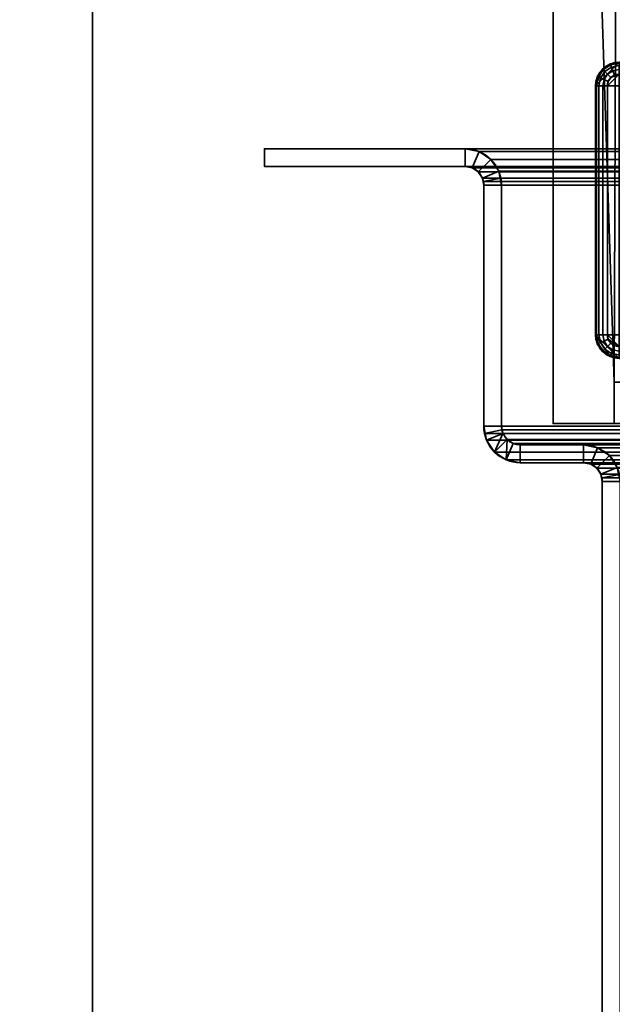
# Model space of a CAD drawing. Header units: millimetres. Extents: x -508 to 6708, y -110 to 248.
# Tile 47 of 256: x -364 to -314, y 18 to 101. Entities that reach past the tile are written whole.
import ezdxf

# ---------------------------------------------------------------- set-up
doc = ezdxf.new("R2010")
doc.units = ezdxf.units.MM
doc.layers.add('151', color=7, linetype='Continuous', true_color=0xffffff)

# ---------------------------------------------------------------- blocks, each defined once
blk = doc.blocks.new('UG_SURFACE_001')
at = {"layer": '151', "color": 252, "linetype": 'Continuous', "lineweight": 35}
for points in [[(-507.5, -5.3, -7.75), (-507.5, 229.4, -7.75), (-357.5, 229.4, -7.75), (-357.5, -5.3, -7.75)], [(507.5, -5.3, 2215.25), (507.5, 229.4, 2215.25), (-507.5, 229.4, 2215.25), (-507.5, -5.3, 2215.25)], [(-357.5, -5.3, -7.75), (-357.5, 229.4, -7.75), (-357.5, 229.4, 2065.25), (-357.5, -5.3, 2065.25)], [(-357.5, -5.3, 2065.25), (-357.5, 229.4, 2065.25), (357.5, 229.4, 2065.25), (357.5, -5.3, 2065.25)]]:
    blk.add_3dface(points, dxfattribs=at)
blk = doc.blocks.new('UG_SURFACE_203')
at = {"layer": '151', "color": 252, "linetype": 'Continuous', "lineweight": 35}
for points in [[(-343, 88.2, 2050.25), (-343, 89.7, 2050.25), (-343, 89.7, -7.75), (-343, 88.2, -7.75)], [(-343, 89.7, 2050.25), (-326.08, 89.7, 2033.33), (-326.08, 89.7, -7.75), (-343, 89.7, -7.75)], [(-326.08, 89.7, 2033.33), (-343, 89.7, 2050.25), (-343, 88.2, 2050.25), (-326.08, 88.2, 2033.33)], [(-326.08, 88.2, -7.75), (-343, 88.2, -7.75), (-343, 89.7, -7.75), (-326.08, 89.7, -7.75)], [(-324.901, 89.466, 2032.151), (-324.901, 89.466, -7.75), (-326.08, 89.7, -7.75), (-326.08, 89.7, 2033.33)], [(-326.08, 88.2, 2033.33), (-325.475, 88.08, 2032.725), (-324.901, 89.466, 2032.151), (-326.08, 89.7, 2033.33)], [(-326.08, 89.7, -7.75), (-324.901, 89.466, -7.75), (-325.475, 88.08, -7.75), (-326.08, 88.2, -7.75)], [(-325.475, 88.08, 2032.725), (-324.963, 87.737, 2032.213), (-323.902, 88.798, 2031.152), (-324.901, 89.466, 2032.151)], [(-324.901, 89.466, -7.75), (-323.902, 88.798, -7.75), (-324.963, 87.737, -7.75), (-325.475, 88.08, -7.75)], [(-323.902, 88.798, 2031.152), (-323.902, 88.798, -7.75), (-324.901, 89.466, -7.75), (-324.901, 89.466, 2032.151)], [(-343, 88.2, 2050.25), (-343, 88.2, -7.75), (-326.08, 88.2, -7.75), (-326.08, 88.2, 2033.33)], [(-326.08, 88.2, 2033.33), (-326.08, 88.2, -7.75), (-325.475, 88.08, -7.75), (-325.475, 88.08, 2032.725)], [(-325.475, 88.08, 2032.725), (-325.475, 88.08, -7.75), (-324.963, 87.737, -7.75), (-324.963, 87.737, 2032.213)], [(-323.234, 87.799, 2030.484), (-323.902, 88.798, 2031.152), (-324.963, 87.737, 2032.213), (-324.62, 87.225, 2031.87)], [(-324.62, 87.225, -7.75), (-324.963, 87.737, -7.75), (-323.902, 88.798, -7.75), (-323.234, 87.799, -7.75)], [(-323.234, 87.799, 2030.484), (-323.234, 87.799, -7.75), (-323.902, 88.798, -7.75), (-323.902, 88.798, 2031.152)], [(-324.963, 87.737, 2032.213), (-324.963, 87.737, -7.75), (-324.62, 87.225, -7.75), (-324.62, 87.225, 2031.87)], [(-323.059, 87.221, 2030.309), (-323.234, 87.799, 2030.484), (-324.62, 87.225, 2031.87), (-324.53, 86.928, 2031.78)], [(-324.5, 86.62, -7.75), (-324.62, 87.225, -7.75), (-323.234, 87.799, -7.75), (-323, 86.62, -7.75)], [(-323.234, 87.799, -7.75), (-323.234, 87.799, 2030.484), (-323.059, 87.221, 2030.309)], [(-323.059, 87.221, 2030.309), (-323, 86.62, -7.75), (-323.234, 87.799, -7.75)], [(-324.62, 87.225, -7.75), (-324.5, 86.62, -7.75), (-324.5, 86.62, 2031.75)], [(-324.5, 86.62, 2031.75), (-324.53, 86.928, 2031.78), (-324.62, 87.225, -7.75)], [(-324.53, 86.928, 2031.78), (-324.62, 87.225, 2031.87), (-324.62, 87.225, -7.75)], [(-323, 86.62, 2030.25), (-323.059, 87.221, 2030.309), (-324.53, 86.928, 2031.78), (-324.5, 86.62, 2031.75)], [(-324.5, 86.62, 2031.75), (-324.5, 86.62, -7.75), (-324.5, 66.28, -7.75), (-324.5, 66.28, 2031.75)], [(-323, 66.28, 2030.25), (-323, 86.62, 2030.25), (-324.5, 86.62, 2031.75), (-324.5, 66.28, 2031.75)], [(-323, 86.62, -7.75), (-323, 66.28, -7.75), (-324.5, 66.28, -7.75), (-324.5, 86.62, -7.75)], [(-323.059, 87.221, 2030.309), (-323, 86.62, 2030.25), (-323, 86.62, -7.75)], [(-323, 86.62, 2030.25), (-323, 66.28, 2030.25), (-323, 66.28, -7.75), (-323, 86.62, -7.75)], [(-324.5, 66.28, -7.75), (-324.266, 65.101, -7.75), (-324.266, 65.101, 2031.516)], [(-324.266, 65.101, 2031.516), (-324.441, 65.679, 2031.691), (-324.5, 66.28, -7.75)], [(-324.441, 65.679, 2031.691), (-324.5, 66.28, 2031.75), (-324.5, 66.28, -7.75)], [(-324.5, 66.28, 2031.75), (-324.441, 65.679, 2031.691), (-322.97, 65.972, 2030.22), (-323, 66.28, 2030.25)], [(-323, 66.28, -7.75), (-322.88, 65.675, -7.75), (-324.266, 65.101, -7.75), (-324.5, 66.28, -7.75)], [(-324.441, 65.679, 2031.691), (-324.266, 65.101, 2031.516), (-322.88, 65.675, 2030.13), (-322.97, 65.972, 2030.22)], [(-322.88, 65.675, 2030.13), (-324.266, 65.101, 2031.516), (-323.598, 64.102, 2030.848)], [(-322.88, 65.675, -7.75), (-322.537, 65.163, -7.75), (-323.598, 64.102, -7.75), (-324.266, 65.101, -7.75)], [(-323.598, 64.102, 2030.848), (-322.599, 63.434, 2029.849), (-322.537, 65.163, 2029.787), (-322.88, 65.675, 2030.13)], [(-323, 66.28, -7.75), (-322.97, 65.972, 2030.22), (-322.88, 65.675, 2030.13)], [(-323, 66.28, -7.75), (-323, 66.28, 2030.25), (-322.97, 65.972, 2030.22)], [(-322.88, 65.675, 2030.13), (-322.88, 65.675, -7.75), (-323, 66.28, -7.75)], [(-322.537, 65.163, 2029.787), (-322.537, 65.163, -7.75), (-322.88, 65.675, -7.75), (-322.88, 65.675, 2030.13)], [(-324.266, 65.101, 2031.516), (-324.266, 65.101, -7.75), (-323.598, 64.102, -7.75), (-323.598, 64.102, 2030.848)], [(-322.599, 63.434, -7.75), (-323.598, 64.102, -7.75), (-322.537, 65.163, -7.75), (-322.025, 64.82, -7.75)], [(-322.025, 64.82, 2029.275), (-322.537, 65.163, 2029.787), (-322.599, 63.434, 2029.849)], [(-321.42, 64.7, 2028.67), (-322.025, 64.82, 2029.275), (-322.599, 63.434, 2029.849), (-321.42, 63.2, 2028.67)], [(-321.42, 63.2, -7.75), (-322.599, 63.434, -7.75), (-322.025, 64.82, -7.75), (-321.42, 64.7, -7.75)], [(-322.025, 64.82, 2029.275), (-322.025, 64.82, -7.75), (-322.537, 65.163, -7.75), (-322.537, 65.163, 2029.787)], [(-321.42, 64.7, 2028.67), (-321.42, 64.7, -7.75), (-322.025, 64.82, -7.75), (-322.025, 64.82, 2029.275)], [(-323.598, 64.102, 2030.848), (-323.598, 64.102, -7.75), (-322.599, 63.434, -7.75), (-322.599, 63.434, 2029.849)], [(-321.42, 64.7, 2028.67), (-316.08, 64.7, 2023.33), (-316.08, 64.7, -7.75), (-321.42, 64.7, -7.75)], [(-316.08, 64.7, 2023.33), (-321.42, 64.7, 2028.67), (-321.42, 63.2, 2028.67), (-316.08, 63.2, 2023.33)], [(-321.42, 64.7, -7.75), (-316.08, 64.7, -7.75), (-316.08, 63.2, -7.75), (-321.42, 63.2, -7.75)], [(-314.901, 64.466, 2022.151), (-314.901, 64.466, -7.75), (-316.08, 64.7, -7.75), (-316.08, 64.7, 2023.33)], [(-316.08, 63.2, 2023.33), (-315.475, 63.08, 2022.725), (-314.901, 64.466, 2022.151), (-316.08, 64.7, 2023.33)], [(-316.08, 64.7, -7.75), (-314.901, 64.466, -7.75), (-315.475, 63.08, -7.75), (-316.08, 63.2, -7.75)], [(-315.475, 63.08, 2022.725), (-314.963, 62.737, 2022.213), (-313.902, 63.798, 2021.152), (-314.901, 64.466, 2022.151)], [(-314.963, 62.737, -7.75), (-315.475, 63.08, -7.75), (-314.901, 64.466, -7.75), (-313.902, 63.798, -7.75)], [(-313.902, 63.798, 2021.152), (-313.902, 63.798, -7.75), (-314.901, 64.466, -7.75), (-314.901, 64.466, 2022.151)], [(-322.599, 63.434, 2029.849), (-322.599, 63.434, -7.75), (-321.42, 63.2, -7.75), (-321.42, 63.2, 2028.67)], [(-321.42, 63.2, 2028.67), (-321.42, 63.2, -7.75), (-316.08, 63.2, -7.75), (-316.08, 63.2, 2023.33)], [(-316.08, 63.2, 2023.33), (-316.08, 63.2, -7.75), (-315.475, 63.08, -7.75), (-315.475, 63.08, 2022.725)], [(-313.234, 62.799, 2020.484), (-313.902, 63.798, 2021.152), (-314.963, 62.737, 2022.213), (-314.62, 62.225, 2021.87)], [(-314.62, 62.225, -7.75), (-314.963, 62.737, -7.75), (-313.902, 63.798, -7.75), (-313.234, 62.799, -7.75)], [(-313.234, 62.799, 2020.484), (-313.234, 62.799, -7.75), (-313.902, 63.798, -7.75), (-313.902, 63.798, 2021.152)], [(-315.475, 63.08, 2022.725), (-315.475, 63.08, -7.75), (-314.963, 62.737, -7.75), (-314.963, 62.737, 2022.213)], [(-314.963, 62.737, 2022.213), (-314.963, 62.737, -7.75), (-314.62, 62.225, -7.75), (-314.62, 62.225, 2021.87)], [(-313.059, 62.221, 2020.309), (-313.234, 62.799, 2020.484), (-314.62, 62.225, 2021.87), (-314.53, 61.928, 2021.78)], [(-314.5, 61.62, -7.75), (-314.62, 62.225, -7.75), (-313.234, 62.799, -7.75), (-313, 61.62, -7.75)], [(-314.62, 62.225, -7.75), (-314.5, 61.62, -7.75), (-314.5, 61.62, 2021.75)], [(-314.5, 61.62, 2021.75), (-314.53, 61.928, 2021.78), (-314.62, 62.225, -7.75)], [(-314.53, 61.928, 2021.78), (-314.62, 62.225, 2021.87), (-314.62, 62.225, -7.75)], [(-313, 61.62, 2020.25), (-313.059, 62.221, 2020.309), (-314.53, 61.928, 2021.78), (-314.5, 61.62, 2021.75)], [(-314.5, 61.62, 2021.75), (-314.5, 61.62, -7.75), (-314.5, -22.22, -7.75), (-314.5, -22.22, 2021.75)], [(-313, -22.22, 2020.25), (-313, 61.62, 2020.25), (-314.5, 61.62, 2021.75), (-314.5, -22.22, 2021.75)], [(-314.5, -22.22, -7.75), (-314.5, 61.62, -7.75), (-313, 61.62, -7.75), (-313, -22.22, -7.75)]]:
    blk.add_3dface(points, dxfattribs=at)
blk = doc.blocks.new('UG_SURFACE_204')
at = {"layer": '151', "color": 252, "linetype": 'Continuous', "lineweight": 35}
for points in [[(-343, 88.2, 2050.25), (-343, 89.7, 2050.25), (-343, 89.7, -7.75), (-343, 88.2, -7.75)], [(-343, 89.7, 2050.25), (-326.08, 89.7, 2033.33), (-326.08, 89.7, -7.75), (-343, 89.7, -7.75)], [(-326.08, 89.7, 2033.33), (-343, 89.7, 2050.25), (-343, 88.2, 2050.25), (-326.08, 88.2, 2033.33)], [(-326.08, 88.2, -7.75), (-343, 88.2, -7.75), (-343, 89.7, -7.75), (-326.08, 89.7, -7.75)], [(-324.901, 89.466, 2032.151), (-324.901, 89.466, -7.75), (-326.08, 89.7, -7.75), (-326.08, 89.7, 2033.33)], [(-326.08, 88.2, 2033.33), (-325.475, 88.08, 2032.725), (-324.901, 89.466, 2032.151), (-326.08, 89.7, 2033.33)], [(-326.08, 89.7, -7.75), (-324.901, 89.466, -7.75), (-325.475, 88.08, -7.75), (-326.08, 88.2, -7.75)], [(-325.475, 88.08, 2032.725), (-324.963, 87.737, 2032.213), (-323.902, 88.798, 2031.152), (-324.901, 89.466, 2032.151)], [(-324.901, 89.466, -7.75), (-323.902, 88.798, -7.75), (-324.963, 87.737, -7.75), (-325.475, 88.08, -7.75)], [(-323.902, 88.798, 2031.152), (-323.902, 88.798, -7.75), (-324.901, 89.466, -7.75), (-324.901, 89.466, 2032.151)], [(-343, 88.2, 2050.25), (-343, 88.2, -7.75), (-326.08, 88.2, -7.75), (-326.08, 88.2, 2033.33)], [(-326.08, 88.2, 2033.33), (-326.08, 88.2, -7.75), (-325.475, 88.08, -7.75), (-325.475, 88.08, 2032.725)], [(-325.475, 88.08, 2032.725), (-325.475, 88.08, -7.75), (-324.963, 87.737, -7.75), (-324.963, 87.737, 2032.213)], [(-323.234, 87.799, 2030.484), (-323.902, 88.798, 2031.152), (-324.963, 87.737, 2032.213), (-324.62, 87.225, 2031.87)], [(-324.62, 87.225, -7.75), (-324.963, 87.737, -7.75), (-323.902, 88.798, -7.75), (-323.234, 87.799, -7.75)], [(-323.234, 87.799, 2030.484), (-323.234, 87.799, -7.75), (-323.902, 88.798, -7.75), (-323.902, 88.798, 2031.152)], [(-324.963, 87.737, 2032.213), (-324.963, 87.737, -7.75), (-324.62, 87.225, -7.75), (-324.62, 87.225, 2031.87)], [(-323.059, 87.221, 2030.309), (-323.234, 87.799, 2030.484), (-324.62, 87.225, 2031.87), (-324.53, 86.928, 2031.78)], [(-324.5, 86.62, -7.75), (-324.62, 87.225, -7.75), (-323.234, 87.799, -7.75), (-323, 86.62, -7.75)], [(-323.234, 87.799, -7.75), (-323.234, 87.799, 2030.484), (-323.059, 87.221, 2030.309)], [(-323.059, 87.221, 2030.309), (-323, 86.62, -7.75), (-323.234, 87.799, -7.75)], [(-324.62, 87.225, -7.75), (-324.5, 86.62, -7.75), (-324.5, 86.62, 2031.75)], [(-324.5, 86.62, 2031.75), (-324.53, 86.928, 2031.78), (-324.62, 87.225, -7.75)], [(-324.53, 86.928, 2031.78), (-324.62, 87.225, 2031.87), (-324.62, 87.225, -7.75)], [(-323, 86.62, 2030.25), (-323.059, 87.221, 2030.309), (-324.53, 86.928, 2031.78), (-324.5, 86.62, 2031.75)], [(-324.5, 86.62, 2031.75), (-324.5, 86.62, -7.75), (-324.5, 66.28, -7.75), (-324.5, 66.28, 2031.75)], [(-323, 66.28, 2030.25), (-323, 86.62, 2030.25), (-324.5, 86.62, 2031.75), (-324.5, 66.28, 2031.75)], [(-323, 86.62, -7.75), (-323, 66.28, -7.75), (-324.5, 66.28, -7.75), (-324.5, 86.62, -7.75)], [(-323.059, 87.221, 2030.309), (-323, 86.62, 2030.25), (-323, 86.62, -7.75)], [(-323, 86.62, 2030.25), (-323, 66.28, 2030.25), (-323, 66.28, -7.75), (-323, 86.62, -7.75)], [(-324.5, 66.28, -7.75), (-324.266, 65.101, -7.75), (-324.266, 65.101, 2031.516)], [(-324.266, 65.101, 2031.516), (-324.441, 65.679, 2031.691), (-324.5, 66.28, -7.75)], [(-324.441, 65.679, 2031.691), (-324.5, 66.28, 2031.75), (-324.5, 66.28, -7.75)], [(-324.5, 66.28, 2031.75), (-324.441, 65.679, 2031.691), (-322.97, 65.972, 2030.22), (-323, 66.28, 2030.25)], [(-323, 66.28, -7.75), (-322.88, 65.675, -7.75), (-324.266, 65.101, -7.75), (-324.5, 66.28, -7.75)], [(-324.441, 65.679, 2031.691), (-324.266, 65.101, 2031.516), (-322.88, 65.675, 2030.13), (-322.97, 65.972, 2030.22)], [(-322.88, 65.675, 2030.13), (-324.266, 65.101, 2031.516), (-323.598, 64.102, 2030.848)], [(-322.88, 65.675, -7.75), (-322.537, 65.163, -7.75), (-323.598, 64.102, -7.75), (-324.266, 65.101, -7.75)], [(-323.598, 64.102, 2030.848), (-322.599, 63.434, 2029.849), (-322.537, 65.163, 2029.787), (-322.88, 65.675, 2030.13)], [(-323, 66.28, -7.75), (-322.97, 65.972, 2030.22), (-322.88, 65.675, 2030.13)], [(-323, 66.28, -7.75), (-323, 66.28, 2030.25), (-322.97, 65.972, 2030.22)], [(-322.88, 65.675, 2030.13), (-322.88, 65.675, -7.75), (-323, 66.28, -7.75)], [(-322.537, 65.163, 2029.787), (-322.537, 65.163, -7.75), (-322.88, 65.675, -7.75), (-322.88, 65.675, 2030.13)], [(-324.266, 65.101, 2031.516), (-324.266, 65.101, -7.75), (-323.598, 64.102, -7.75), (-323.598, 64.102, 2030.848)], [(-322.599, 63.434, -7.75), (-323.598, 64.102, -7.75), (-322.537, 65.163, -7.75), (-322.025, 64.82, -7.75)], [(-322.025, 64.82, 2029.275), (-322.537, 65.163, 2029.787), (-322.599, 63.434, 2029.849)], [(-321.42, 64.7, 2028.67), (-322.025, 64.82, 2029.275), (-322.599, 63.434, 2029.849), (-321.42, 63.2, 2028.67)], [(-321.42, 63.2, -7.75), (-322.599, 63.434, -7.75), (-322.025, 64.82, -7.75), (-321.42, 64.7, -7.75)], [(-322.025, 64.82, 2029.275), (-322.025, 64.82, -7.75), (-322.537, 65.163, -7.75), (-322.537, 65.163, 2029.787)], [(-321.42, 64.7, 2028.67), (-321.42, 64.7, -7.75), (-322.025, 64.82, -7.75), (-322.025, 64.82, 2029.275)], [(-323.598, 64.102, 2030.848), (-323.598, 64.102, -7.75), (-322.599, 63.434, -7.75), (-322.599, 63.434, 2029.849)], [(-321.42, 64.7, 2028.67), (-316.08, 64.7, 2023.33), (-316.08, 64.7, -7.75), (-321.42, 64.7, -7.75)], [(-316.08, 64.7, 2023.33), (-321.42, 64.7, 2028.67), (-321.42, 63.2, 2028.67), (-316.08, 63.2, 2023.33)], [(-321.42, 64.7, -7.75), (-316.08, 64.7, -7.75), (-316.08, 63.2, -7.75), (-321.42, 63.2, -7.75)], [(-314.901, 64.466, 2022.151), (-314.901, 64.466, -7.75), (-316.08, 64.7, -7.75), (-316.08, 64.7, 2023.33)], [(-316.08, 63.2, 2023.33), (-315.475, 63.08, 2022.725), (-314.901, 64.466, 2022.151), (-316.08, 64.7, 2023.33)], [(-316.08, 64.7, -7.75), (-314.901, 64.466, -7.75), (-315.475, 63.08, -7.75), (-316.08, 63.2, -7.75)], [(-315.475, 63.08, 2022.725), (-314.963, 62.737, 2022.213), (-313.902, 63.798, 2021.152), (-314.901, 64.466, 2022.151)], [(-314.963, 62.737, -7.75), (-315.475, 63.08, -7.75), (-314.901, 64.466, -7.75), (-313.902, 63.798, -7.75)], [(-313.902, 63.798, 2021.152), (-313.902, 63.798, -7.75), (-314.901, 64.466, -7.75), (-314.901, 64.466, 2022.151)], [(-322.599, 63.434, 2029.849), (-322.599, 63.434, -7.75), (-321.42, 63.2, -7.75), (-321.42, 63.2, 2028.67)], [(-321.42, 63.2, 2028.67), (-321.42, 63.2, -7.75), (-316.08, 63.2, -7.75), (-316.08, 63.2, 2023.33)], [(-316.08, 63.2, 2023.33), (-316.08, 63.2, -7.75), (-315.475, 63.08, -7.75), (-315.475, 63.08, 2022.725)], [(-313.234, 62.799, 2020.484), (-313.902, 63.798, 2021.152), (-314.963, 62.737, 2022.213), (-314.62, 62.225, 2021.87)], [(-314.62, 62.225, -7.75), (-314.963, 62.737, -7.75), (-313.902, 63.798, -7.75), (-313.234, 62.799, -7.75)], [(-313.234, 62.799, 2020.484), (-313.234, 62.799, -7.75), (-313.902, 63.798, -7.75), (-313.902, 63.798, 2021.152)], [(-315.475, 63.08, 2022.725), (-315.475, 63.08, -7.75), (-314.963, 62.737, -7.75), (-314.963, 62.737, 2022.213)], [(-314.963, 62.737, 2022.213), (-314.963, 62.737, -7.75), (-314.62, 62.225, -7.75), (-314.62, 62.225, 2021.87)], [(-313.059, 62.221, 2020.309), (-313.234, 62.799, 2020.484), (-314.62, 62.225, 2021.87), (-314.53, 61.928, 2021.78)], [(-314.5, 61.62, -7.75), (-314.62, 62.225, -7.75), (-313.234, 62.799, -7.75), (-313, 61.62, -7.75)], [(-314.62, 62.225, -7.75), (-314.5, 61.62, -7.75), (-314.5, 61.62, 2021.75)], [(-314.5, 61.62, 2021.75), (-314.53, 61.928, 2021.78), (-314.62, 62.225, -7.75)], [(-314.53, 61.928, 2021.78), (-314.62, 62.225, 2021.87), (-314.62, 62.225, -7.75)], [(-313, 61.62, 2020.25), (-313.059, 62.221, 2020.309), (-314.53, 61.928, 2021.78), (-314.5, 61.62, 2021.75)], [(-314.5, 61.62, 2021.75), (-314.5, 61.62, -7.75), (-314.5, -22.22, -7.75), (-314.5, -22.22, 2021.75)], [(-313, -22.22, 2020.25), (-313, 61.62, 2020.25), (-314.5, 61.62, 2021.75), (-314.5, -22.22, 2021.75)], [(-314.5, -22.22, -7.75), (-314.5, 61.62, -7.75), (-313, 61.62, -7.75), (-313, -22.22, -7.75)]]:
    blk.add_3dface(points, dxfattribs=at)
blk = doc.blocks.new('UG_SURFACE_205')
at = {"layer": '151', "color": 252, "linetype": 'Continuous', "lineweight": 35}
for points in [[(-343, 88.2, 2050.25), (343, 88.2, 2050.25), (343, 89.7, 2050.25), (-343, 89.7, 2050.25)], [(-326.08, 88.2, 2033.33), (-343, 88.2, 2050.25), (-343, 89.7, 2050.25), (-326.08, 89.7, 2033.33)], [(-326.08, 89.7, 2033.33), (-343, 89.7, 2050.25), (343, 89.7, 2050.25), (326.08, 89.7, 2033.33)], [(-326.08, 89.7, 2033.33), (-324.901, 89.466, 2032.151), (-325.475, 88.08, 2032.725), (-326.08, 88.2, 2033.33)], [(324.901, 89.466, 2032.151), (-324.901, 89.466, 2032.151), (-326.08, 89.7, 2033.33), (326.08, 89.7, 2033.33)], [(-324.901, 89.466, 2032.151), (-323.902, 88.798, 2031.152), (-324.963, 87.737, 2032.213), (-325.475, 88.08, 2032.725)], [(323.902, 88.798, 2031.152), (-323.902, 88.798, 2031.152), (-324.901, 89.466, 2032.151), (324.901, 89.466, 2032.151)], [(-326.08, 88.2, 2033.33), (326.08, 88.2, 2033.33), (343, 88.2, 2050.25), (-343, 88.2, 2050.25)], [(326.08, 88.2, 2033.33), (-326.08, 88.2, 2033.33), (-325.475, 88.08, 2032.725), (325.475, 88.08, 2032.725)], [(325.475, 88.08, 2032.725), (-325.475, 88.08, 2032.725), (-324.963, 87.737, 2032.213), (324.963, 87.737, 2032.213)], [(-324.62, 87.225, 2031.87), (-324.963, 87.737, 2032.213), (-323.902, 88.798, 2031.152), (-323.234, 87.799, 2030.484)], [(323.234, 87.799, 2030.484), (-323.234, 87.799, 2030.484), (-323.902, 88.798, 2031.152), (323.902, 88.798, 2031.152)], [(324.963, 87.737, 2032.213), (-324.963, 87.737, 2032.213), (-324.62, 87.225, 2031.87), (324.62, 87.225, 2031.87)], [(-324.53, 86.928, 2031.78), (-324.62, 87.225, 2031.87), (-323.234, 87.799, 2030.484), (-323.059, 87.221, 2030.309)], [(-323.059, 87.221, 2030.309), (-323.234, 87.799, 2030.484), (323.234, 87.799, 2030.484)], [(-323.059, 87.221, 2030.309), (323.234, 87.799, 2030.484), (323.059, 87.221, 2030.309)], [(324.53, 86.928, 2031.78), (-324.62, 87.225, 2031.87), (-324.53, 86.928, 2031.78)], [(324.53, 86.928, 2031.78), (324.62, 87.225, 2031.87), (-324.62, 87.225, 2031.87)], [(-324.5, 86.62, 2031.75), (-324.53, 86.928, 2031.78), (-323.059, 87.221, 2030.309), (-323, 86.62, 2030.25)], [(-324.53, 86.928, 2031.78), (324.5, 86.62, 2031.75), (324.53, 86.928, 2031.78)], [(-324.53, 86.928, 2031.78), (-324.5, 86.62, 2031.75), (324.5, 86.62, 2031.75)], [(-324.5, 66.28, 2031.75), (324.5, 66.28, 2031.75), (324.5, 86.62, 2031.75), (-324.5, 86.62, 2031.75)], [(-323, 86.62, 2030.25), (-323, 66.28, 2030.25), (-324.5, 66.28, 2031.75), (-324.5, 86.62, 2031.75)], [(323.059, 87.221, 2030.309), (-323, 86.62, 2030.25), (-323.059, 87.221, 2030.309)], [(323.059, 87.221, 2030.309), (323, 86.62, 2030.25), (-323, 86.62, 2030.25)], [(-323, 66.28, 2030.25), (-323, 86.62, 2030.25), (323, 86.62, 2030.25), (323, 66.28, 2030.25)], [(324.5, 66.28, 2031.75), (-324.5, 66.28, 2031.75), (-324.441, 65.679, 2031.691)], [(-323, 66.28, 2030.25), (-322.97, 65.972, 2030.22), (-324.441, 65.679, 2031.691), (-324.5, 66.28, 2031.75)], [(324.441, 65.679, 2031.691), (324.5, 66.28, 2031.75), (-324.441, 65.679, 2031.691)], [(-322.97, 65.972, 2030.22), (-322.88, 65.675, 2030.13), (-324.266, 65.101, 2031.516), (-324.441, 65.679, 2031.691)], [(-324.441, 65.679, 2031.691), (-324.266, 65.101, 2031.516), (324.266, 65.101, 2031.516), (324.441, 65.679, 2031.691)], [(-322.88, 65.675, 2030.13), (-322.537, 65.163, 2029.787), (-323.598, 64.102, 2030.848), (-324.266, 65.101, 2031.516)], [(-322.97, 65.972, 2030.22), (-323, 66.28, 2030.25), (323, 66.28, 2030.25)], [(-322.97, 65.972, 2030.22), (323, 66.28, 2030.25), (322.97, 65.972, 2030.22)], [(322.97, 65.972, 2030.22), (322.88, 65.675, 2030.13), (-322.88, 65.675, 2030.13), (-322.97, 65.972, 2030.22)], [(322.537, 65.163, 2029.787), (-322.537, 65.163, 2029.787), (-322.88, 65.675, 2030.13), (322.88, 65.675, 2030.13)], [(324.266, 65.101, 2031.516), (-324.266, 65.101, 2031.516), (-323.598, 64.102, 2030.848), (323.598, 64.102, 2030.848)], [(-322.599, 63.434, 2029.849), (-323.598, 64.102, 2030.848), (-322.537, 65.163, 2029.787), (-322.025, 64.82, 2029.275)], [(-321.42, 63.2, 2028.67), (-322.599, 63.434, 2029.849), (-322.025, 64.82, 2029.275), (-321.42, 64.7, 2028.67)], [(322.025, 64.82, 2029.275), (-322.025, 64.82, 2029.275), (-322.537, 65.163, 2029.787), (322.537, 65.163, 2029.787)], [(321.42, 64.7, 2028.67), (-321.42, 64.7, 2028.67), (-322.025, 64.82, 2029.275), (322.025, 64.82, 2029.275)], [(323.598, 64.102, 2030.848), (-323.598, 64.102, 2030.848), (-322.599, 63.434, 2029.849), (322.599, 63.434, 2029.849)], [(-316.08, 64.7, 2023.33), (-321.42, 64.7, 2028.67), (321.42, 64.7, 2028.67), (316.08, 64.7, 2023.33)], [(-321.42, 64.7, 2028.67), (-316.08, 64.7, 2023.33), (-316.08, 63.2, 2023.33), (-321.42, 63.2, 2028.67)], [(314.901, 64.466, 2022.151), (-314.901, 64.466, 2022.151), (-316.08, 64.7, 2023.33), (316.08, 64.7, 2023.33)], [(-316.08, 64.7, 2023.33), (-314.901, 64.466, 2022.151), (-315.475, 63.08, 2022.725), (-316.08, 63.2, 2023.33)], [(-314.901, 64.466, 2022.151), (-313.902, 63.798, 2021.152), (-314.963, 62.737, 2022.213), (-315.475, 63.08, 2022.725)], [(313.902, 63.798, 2021.152), (-313.902, 63.798, 2021.152), (-314.901, 64.466, 2022.151), (314.901, 64.466, 2022.151)], [(322.599, 63.434, 2029.849), (-322.599, 63.434, 2029.849), (-321.42, 63.2, 2028.67), (321.42, 63.2, 2028.67)], [(-316.08, 63.2, 2023.33), (316.08, 63.2, 2023.33), (321.42, 63.2, 2028.67), (-321.42, 63.2, 2028.67)], [(316.08, 63.2, 2023.33), (-316.08, 63.2, 2023.33), (-315.475, 63.08, 2022.725), (315.475, 63.08, 2022.725)], [(-314.62, 62.225, 2021.87), (-314.963, 62.737, 2022.213), (-313.902, 63.798, 2021.152), (-313.234, 62.799, 2020.484)], [(313.234, 62.799, 2020.484), (-313.234, 62.799, 2020.484), (-313.902, 63.798, 2021.152), (313.902, 63.798, 2021.152)], [(315.475, 63.08, 2022.725), (-315.475, 63.08, 2022.725), (-314.963, 62.737, 2022.213), (314.963, 62.737, 2022.213)], [(314.963, 62.737, 2022.213), (-314.963, 62.737, 2022.213), (-314.62, 62.225, 2021.87), (314.62, 62.225, 2021.87)], [(-314.53, 61.928, 2021.78), (-314.62, 62.225, 2021.87), (-313.234, 62.799, 2020.484), (-313.059, 62.221, 2020.309)], [(314.53, 61.928, 2021.78), (-314.62, 62.225, 2021.87), (-314.53, 61.928, 2021.78)], [(314.53, 61.928, 2021.78), (314.62, 62.225, 2021.87), (-314.62, 62.225, 2021.87)], [(-314.5, 61.62, 2021.75), (-314.53, 61.928, 2021.78), (-313.059, 62.221, 2020.309), (-313, 61.62, 2020.25)], [(-314.53, 61.928, 2021.78), (314.5, 61.62, 2021.75), (314.53, 61.928, 2021.78)], [(-314.53, 61.928, 2021.78), (-314.5, 61.62, 2021.75), (314.5, 61.62, 2021.75)], [(-314.5, -22.22, 2021.75), (314.5, -22.22, 2021.75), (314.5, 61.62, 2021.75), (-314.5, 61.62, 2021.75)], [(-313, 61.62, 2020.25), (-313, -22.22, 2020.25), (-314.5, -22.22, 2021.75), (-314.5, 61.62, 2021.75)]]:
    blk.add_3dface(points, dxfattribs=at)
blk = doc.blocks.new('UG_SURFACE_219')
at = {"layer": '151', "color": 41, "linetype": 'Continuous', "lineweight": 35}
for points in [[(-318.65, 66.5, -4.75), (-318.65, 66.5, 2025.9), (-318.65, 228.15, 2025.9), (-318.65, 228.15, -4.75)], [(-318.65, 228.15, -4.75), (-310.5, 70, -4.75), (-313.5, 70, -4.75)], [(-310.5, 70, -4.75), (-318.65, 228.15, -4.75), (-303.5, 18.5, -4.75)], [(-313, 202.3, -4.75), (-303.5, 18.5, -4.75), (-318.65, 228.15, -4.75)], [(-313.5, 70, -4.75), (-313.5, 66.5, -4.75), (-318.65, 66.5, -4.75), (-318.65, 228.15, -4.75)], [(-313, 202.3, 2020.25), (-313, 228.15, 2020.25), (-318.65, 228.15, 2025.9), (-313.5, 70, 2020.75)], [(-318.65, 228.15, 2025.9), (-318.65, 66.5, 2025.9), (-313.5, 66.5, 2020.75), (-313.5, 70, 2020.75)], [(-318.65, 66.5, 2025.9), (-318.65, 66.5, -4.75), (-313.5, 66.5, -4.75), (-313.5, 66.5, 2020.75)]]:
    blk.add_3dface(points, dxfattribs=at)
blk = doc.blocks.new('UG_SURFACE_220')
at = {"layer": '151', "color": 253, "linetype": 'Continuous', "lineweight": 35}
for points in [[(-315.075, 95, -4.75), (-313.075, 97, -4.75), (-313.84, 96.848, -4.75), (-314.489, 96.414, -4.75)], [(-302.075, 97, -4.75), (-313.075, 97, -4.75), (-315.075, 95, -4.75), (-300.075, 95, -4.75)], [(-314.489, 96.414, -4.75), (-314.923, 95.765, -4.75), (-315.075, 95, -4.75)], [(-314.489, 96.414, -4.75), (-314.489, 96.414, -6.75), (-314.923, 95.765, -6.75), (-314.923, 95.765, -4.75)], [(-314.435, 96.36, -7.133), (-314.852, 95.736, -7.133), (-314.923, 95.765, -6.75), (-314.489, 96.414, -6.75)], [(-313.84, 96.848, -4.75), (-313.84, 96.848, -6.75), (-314.489, 96.414, -6.75), (-314.489, 96.414, -4.75)], [(-313.811, 96.777, -7.133), (-314.435, 96.36, -7.133), (-314.489, 96.414, -6.75), (-313.84, 96.848, -6.75)], [(-313.728, 96.577, -7.457), (-314.282, 96.207, -7.457), (-314.435, 96.36, -7.133), (-313.811, 96.777, -7.133)], [(-313.604, 96.277, -7.674), (-314.053, 95.978, -7.674), (-314.282, 96.207, -7.457), (-313.728, 96.577, -7.457)], [(-313.075, 97, -4.75), (-313.075, 97, -6.75), (-313.84, 96.848, -6.75), (-313.84, 96.848, -4.75)], [(-313.075, 96.924, -7.133), (-313.811, 96.777, -7.133), (-313.84, 96.848, -6.75), (-313.075, 97, -6.75)], [(-313.075, 96.707, -7.457), (-313.728, 96.577, -7.457), (-313.811, 96.777, -7.133), (-313.075, 96.924, -7.133)], [(-313.075, 96.383, -7.674), (-313.604, 96.277, -7.674), (-313.728, 96.577, -7.457), (-313.075, 96.707, -7.457)], [(-313.075, 96, -7.75), (-313.458, 95.924, -7.75), (-313.604, 96.277, -7.674), (-313.075, 96.383, -7.674)], [(-302.075, 97, -6.75), (-313.075, 97, -6.75), (-313.075, 97, -4.75), (-302.075, 97, -4.75)], [(-313.075, 97, -6.75), (-302.075, 97, -6.75), (-302.075, 96.924, -7.133), (-313.075, 96.924, -7.133)], [(-313.075, 96.924, -7.133), (-302.075, 96.924, -7.133), (-302.075, 96.707, -7.457), (-313.075, 96.707, -7.457)], [(-313.075, 96.707, -7.457), (-302.075, 96.707, -7.457), (-302.075, 96.383, -7.674), (-313.075, 96.383, -7.674)], [(-313.075, 96.383, -7.674), (-302.075, 96.383, -7.674), (-302.075, 96, -7.75), (-313.075, 96, -7.75)], [(-302.075, 97, -4.75), (-300.075, 95, -4.75), (-300.227, 95.765, -4.75)], [(-300.227, 95.765, -4.75), (-300.661, 96.414, -4.75), (-301.31, 96.848, -4.75), (-302.075, 97, -4.75)], [(-301.31, 96.848, -4.75), (-301.31, 96.848, -6.75), (-302.075, 97, -6.75), (-302.075, 97, -4.75)], [(-301.339, 96.777, -7.133), (-302.075, 96.924, -7.133), (-302.075, 97, -6.75), (-301.31, 96.848, -6.75)], [(-301.422, 96.577, -7.457), (-302.075, 96.707, -7.457), (-302.075, 96.924, -7.133), (-301.339, 96.777, -7.133)], [(-301.546, 96.277, -7.674), (-302.075, 96.383, -7.674), (-302.075, 96.707, -7.457), (-301.422, 96.577, -7.457)], [(-301.692, 95.924, -7.75), (-302.075, 96, -7.75), (-302.075, 96.383, -7.674), (-301.546, 96.277, -7.674)], [(-301.097, 95.978, -7.674), (-301.546, 96.277, -7.674), (-301.422, 96.577, -7.457), (-300.868, 96.207, -7.457)], [(-300.868, 96.207, -7.457), (-301.422, 96.577, -7.457), (-301.339, 96.777, -7.133), (-300.715, 96.36, -7.133)], [(-300.715, 96.36, -7.133), (-301.339, 96.777, -7.133), (-301.31, 96.848, -6.75), (-300.661, 96.414, -6.75)], [(-300.661, 96.414, -4.75), (-300.661, 96.414, -6.75), (-301.31, 96.848, -6.75), (-301.31, 96.848, -4.75)], [(-300.298, 95.736, -7.133), (-300.715, 96.36, -7.133), (-300.661, 96.414, -6.75), (-300.227, 95.765, -6.75)], [(-300.227, 95.765, -4.75), (-300.227, 95.765, -6.75), (-300.661, 96.414, -6.75), (-300.661, 96.414, -4.75)], [(-314.923, 95.765, -4.75), (-314.923, 95.765, -6.75), (-315.075, 95, -6.75), (-315.075, 95, -4.75)], [(-314.852, 95.736, -7.133), (-314.999, 95, -7.133), (-315.075, 95, -6.75), (-314.923, 95.765, -6.75)], [(-314.652, 95.653, -7.457), (-314.782, 95, -7.457), (-314.999, 95, -7.133), (-314.852, 95.736, -7.133)], [(-314.282, 96.207, -7.457), (-314.652, 95.653, -7.457), (-314.852, 95.736, -7.133), (-314.435, 96.36, -7.133)], [(-314.352, 95.529, -7.674), (-314.458, 95, -7.674), (-314.782, 95, -7.457), (-314.652, 95.653, -7.457)], [(-314.053, 95.978, -7.674), (-314.352, 95.529, -7.674), (-314.652, 95.653, -7.457), (-314.282, 96.207, -7.457)], [(-313.782, 95.707, -7.75), (-313.999, 95.383, -7.75), (-314.352, 95.529, -7.674), (-314.053, 95.978, -7.674)], [(-313.075, 96, -7.75), (-314.075, 95, -7.75), (-313.999, 95.383, -7.75), (-313.782, 95.707, -7.75)], [(-314.075, 74, -7.75), (-314.075, 95, -7.75), (-313.075, 96, -7.75), (-313.075, 73, -7.75)], [(-313.458, 95.924, -7.75), (-313.782, 95.707, -7.75), (-314.053, 95.978, -7.674), (-313.604, 96.277, -7.674)], [(-313.782, 95.707, -7.75), (-313.458, 95.924, -7.75), (-313.075, 96, -7.75)], [(-313.075, 96, -7.75), (-302.075, 96, -7.75), (-302.075, 73, -7.75), (-313.075, 73, -7.75)], [(-302.075, 73, -7.75), (-302.075, 96, -7.75), (-301.075, 95, -7.75), (-301.075, 74, -7.75)], [(-302.075, 96, -7.75), (-301.692, 95.924, -7.75), (-301.368, 95.707, -7.75), (-301.151, 95.383, -7.75)], [(-301.151, 95.383, -7.75), (-301.075, 95, -7.75), (-302.075, 96, -7.75)], [(-301.368, 95.707, -7.75), (-301.692, 95.924, -7.75), (-301.546, 96.277, -7.674), (-301.097, 95.978, -7.674)], [(-301.151, 95.383, -7.75), (-301.368, 95.707, -7.75), (-301.097, 95.978, -7.674), (-300.798, 95.529, -7.674)], [(-300.798, 95.529, -7.674), (-301.097, 95.978, -7.674), (-300.868, 96.207, -7.457), (-300.498, 95.653, -7.457)], [(-300.498, 95.653, -7.457), (-300.868, 96.207, -7.457), (-300.715, 96.36, -7.133), (-300.298, 95.736, -7.133)], [(-300.692, 95, -7.674), (-300.798, 95.529, -7.674), (-300.498, 95.653, -7.457), (-300.368, 95, -7.457)], [(-300.368, 95, -7.457), (-300.498, 95.653, -7.457), (-300.298, 95.736, -7.133), (-300.151, 95, -7.133)], [(-300.151, 95, -7.133), (-300.298, 95.736, -7.133), (-300.227, 95.765, -6.75), (-300.075, 95, -6.75)], [(-300.075, 95, -4.75), (-300.075, 95, -6.75), (-300.227, 95.765, -6.75), (-300.227, 95.765, -4.75)], [(-315.075, 95, -6.75), (-315.075, 74, -6.75), (-315.075, 74, -4.75), (-315.075, 95, -4.75)], [(-315.075, 74, -6.75), (-315.075, 95, -6.75), (-314.999, 95, -7.133), (-314.999, 74, -7.133)], [(-300.075, 74, -4.75), (-300.075, 95, -4.75), (-315.075, 95, -4.75), (-315.075, 74, -4.75)], [(-314.999, 74, -7.133), (-314.999, 95, -7.133), (-314.782, 95, -7.457), (-314.782, 74, -7.457)], [(-314.782, 74, -7.457), (-314.782, 95, -7.457), (-314.458, 95, -7.674), (-314.458, 74, -7.674)], [(-313.999, 95.383, -7.75), (-314.075, 95, -7.75), (-314.458, 95, -7.674), (-314.352, 95.529, -7.674)], [(-314.458, 74, -7.674), (-314.458, 95, -7.674), (-314.075, 95, -7.75), (-314.075, 74, -7.75)], [(-301.075, 95, -7.75), (-301.151, 95.383, -7.75), (-300.798, 95.529, -7.674), (-300.692, 95, -7.674)], [(-300.692, 95, -7.674), (-300.692, 74, -7.674), (-301.075, 74, -7.75), (-301.075, 95, -7.75)], [(-300.368, 95, -7.457), (-300.368, 74, -7.457), (-300.692, 74, -7.674), (-300.692, 95, -7.674)], [(-300.151, 95, -7.133), (-300.151, 74, -7.133), (-300.368, 74, -7.457), (-300.368, 95, -7.457)], [(-300.075, 95, -6.75), (-300.075, 74, -6.75), (-300.151, 74, -7.133), (-300.151, 95, -7.133)], [(-300.075, 74, -6.75), (-300.075, 95, -6.75), (-300.075, 95, -4.75), (-300.075, 74, -4.75)], [(-315.075, 74, -4.75), (-315.075, 74, -6.75), (-314.923, 73.235, -6.75), (-314.923, 73.235, -4.75)], [(-314.999, 74, -7.133), (-314.852, 73.264, -7.133), (-314.923, 73.235, -6.75), (-315.075, 74, -6.75)], [(-300.075, 74, -4.75), (-315.075, 74, -4.75), (-313.075, 72, -4.75), (-302.075, 72, -4.75)], [(-315.075, 74, -4.75), (-314.923, 73.235, -4.75), (-314.489, 72.586, -4.75), (-313.84, 72.152, -4.75)], [(-313.84, 72.152, -4.75), (-313.075, 72, -4.75), (-315.075, 74, -4.75)], [(-314.782, 74, -7.457), (-314.652, 73.347, -7.457), (-314.852, 73.264, -7.133), (-314.999, 74, -7.133)], [(-314.458, 74, -7.674), (-314.352, 73.471, -7.674), (-314.652, 73.347, -7.457), (-314.782, 74, -7.457)], [(-314.075, 74, -7.75), (-313.999, 73.617, -7.75), (-314.352, 73.471, -7.674), (-314.458, 74, -7.674)], [(-313.999, 73.617, -7.75), (-314.075, 74, -7.75), (-313.075, 73, -7.75)], [(-300.227, 73.235, -4.75), (-300.075, 74, -4.75), (-302.075, 72, -4.75)], [(-302.075, 73, -7.75), (-301.075, 74, -7.75), (-301.151, 73.617, -7.75)], [(-301.151, 73.617, -7.75), (-301.075, 74, -7.75), (-300.692, 74, -7.674), (-300.798, 73.471, -7.674)], [(-300.798, 73.471, -7.674), (-300.692, 74, -7.674), (-300.368, 74, -7.457), (-300.498, 73.347, -7.457)], [(-300.498, 73.347, -7.457), (-300.368, 74, -7.457), (-300.151, 74, -7.133), (-300.298, 73.264, -7.133)], [(-300.298, 73.264, -7.133), (-300.151, 74, -7.133), (-300.075, 74, -6.75), (-300.227, 73.235, -6.75)], [(-300.227, 73.235, -4.75), (-300.227, 73.235, -6.75), (-300.075, 74, -6.75), (-300.075, 74, -4.75)], [(-314.852, 73.264, -7.133), (-314.435, 72.64, -7.133), (-314.489, 72.586, -6.75), (-314.923, 73.235, -6.75)], [(-314.923, 73.235, -4.75), (-314.923, 73.235, -6.75), (-314.489, 72.586, -6.75), (-314.489, 72.586, -4.75)], [(-314.652, 73.347, -7.457), (-314.282, 72.793, -7.457), (-314.435, 72.64, -7.133), (-314.852, 73.264, -7.133)], [(-314.352, 73.471, -7.674), (-314.053, 73.022, -7.674), (-314.282, 72.793, -7.457), (-314.652, 73.347, -7.457)], [(-313.999, 73.617, -7.75), (-313.782, 73.293, -7.75), (-314.053, 73.022, -7.674), (-314.352, 73.471, -7.674)], [(-313.782, 73.293, -7.75), (-313.458, 73.076, -7.75), (-313.604, 72.723, -7.674), (-314.053, 73.022, -7.674)], [(-313.075, 73, -7.75), (-313.458, 73.076, -7.75), (-313.782, 73.293, -7.75), (-313.999, 73.617, -7.75)], [(-301.151, 73.617, -7.75), (-301.368, 73.293, -7.75), (-301.692, 73.076, -7.75), (-302.075, 73, -7.75)], [(-302.075, 72, -4.75), (-301.31, 72.152, -4.75), (-300.661, 72.586, -4.75), (-300.227, 73.235, -4.75)], [(-301.692, 73.076, -7.75), (-301.368, 73.293, -7.75), (-301.097, 73.022, -7.674), (-301.546, 72.723, -7.674)], [(-301.368, 73.293, -7.75), (-301.151, 73.617, -7.75), (-300.798, 73.471, -7.674), (-301.097, 73.022, -7.674)], [(-301.097, 73.022, -7.674), (-300.798, 73.471, -7.674), (-300.498, 73.347, -7.457), (-300.868, 72.793, -7.457)], [(-300.868, 72.793, -7.457), (-300.498, 73.347, -7.457), (-300.298, 73.264, -7.133), (-300.715, 72.64, -7.133)], [(-300.715, 72.64, -7.133), (-300.298, 73.264, -7.133), (-300.227, 73.235, -6.75), (-300.661, 72.586, -6.75)], [(-300.661, 72.586, -4.75), (-300.661, 72.586, -6.75), (-300.227, 73.235, -6.75), (-300.227, 73.235, -4.75)], [(-314.435, 72.64, -7.133), (-313.811, 72.223, -7.133), (-313.84, 72.152, -6.75), (-314.489, 72.586, -6.75)], [(-314.489, 72.586, -4.75), (-314.489, 72.586, -6.75), (-313.84, 72.152, -6.75), (-313.84, 72.152, -4.75)], [(-314.282, 72.793, -7.457), (-313.728, 72.423, -7.457), (-313.811, 72.223, -7.133), (-314.435, 72.64, -7.133)], [(-314.053, 73.022, -7.674), (-313.604, 72.723, -7.674), (-313.728, 72.423, -7.457), (-314.282, 72.793, -7.457)], [(-313.728, 72.423, -7.457), (-313.075, 72.293, -7.457), (-313.075, 72.076, -7.133), (-313.811, 72.223, -7.133)], [(-313.604, 72.723, -7.674), (-313.075, 72.617, -7.674), (-313.075, 72.293, -7.457), (-313.728, 72.423, -7.457)], [(-313.458, 73.076, -7.75), (-313.075, 73, -7.75), (-313.075, 72.617, -7.674), (-313.604, 72.723, -7.674)], [(-302.075, 72.617, -7.674), (-313.075, 72.617, -7.674), (-313.075, 73, -7.75), (-302.075, 73, -7.75)], [(-302.075, 72.293, -7.457), (-313.075, 72.293, -7.457), (-313.075, 72.617, -7.674), (-302.075, 72.617, -7.674)], [(-302.075, 72.076, -7.133), (-313.075, 72.076, -7.133), (-313.075, 72.293, -7.457), (-302.075, 72.293, -7.457)], [(-302.075, 73, -7.75), (-301.692, 73.076, -7.75), (-301.546, 72.723, -7.674), (-302.075, 72.617, -7.674)], [(-302.075, 72.617, -7.674), (-301.546, 72.723, -7.674), (-301.422, 72.423, -7.457), (-302.075, 72.293, -7.457)], [(-302.075, 72.293, -7.457), (-301.422, 72.423, -7.457), (-301.339, 72.223, -7.133), (-302.075, 72.076, -7.133)], [(-301.546, 72.723, -7.674), (-301.097, 73.022, -7.674), (-300.868, 72.793, -7.457), (-301.422, 72.423, -7.457)], [(-301.422, 72.423, -7.457), (-300.868, 72.793, -7.457), (-300.715, 72.64, -7.133), (-301.339, 72.223, -7.133)], [(-301.339, 72.223, -7.133), (-300.715, 72.64, -7.133), (-300.661, 72.586, -6.75), (-301.31, 72.152, -6.75)], [(-301.31, 72.152, -4.75), (-301.31, 72.152, -6.75), (-300.661, 72.586, -6.75), (-300.661, 72.586, -4.75)], [(-313.811, 72.223, -7.133), (-313.075, 72.076, -7.133), (-313.075, 72, -6.75), (-313.84, 72.152, -6.75)], [(-313.84, 72.152, -4.75), (-313.84, 72.152, -6.75), (-313.075, 72, -6.75), (-313.075, 72, -4.75)], [(-302.075, 72, -6.75), (-313.075, 72, -6.75), (-313.075, 72.076, -7.133), (-302.075, 72.076, -7.133)], [(-313.075, 72, -6.75), (-302.075, 72, -6.75), (-302.075, 72, -4.75), (-313.075, 72, -4.75)], [(-302.075, 72.076, -7.133), (-301.339, 72.223, -7.133), (-301.31, 72.152, -6.75), (-302.075, 72, -6.75)], [(-302.075, 72, -4.75), (-302.075, 72, -6.75), (-301.31, 72.152, -6.75), (-301.31, 72.152, -4.75)]]:
    blk.add_3dface(points, dxfattribs=at)
blk = doc.blocks.new('UG_SURFACE_226')
at = {"layer": '151', "color": 41, "linetype": 'Continuous', "lineweight": 35}
for points in [[(-318.65, 66.5, 2025.9), (318.65, 66.5, 2025.9), (318.65, 228.15, 2025.9), (-318.65, 228.15, 2025.9)], [(-313.5, 70, 2020.75), (-318.65, 228.15, 2025.9), (-313, 228.15, 2020.25), (-313, 202.3, 2020.25)], [(-313.5, 70, 2020.75), (-313.5, 66.5, 2020.75), (-318.65, 66.5, 2025.9), (-318.65, 228.15, 2025.9)], [(313.5, 66.5, 2020.75), (318.65, 66.5, 2025.9), (-318.65, 66.5, 2025.9), (-313.5, 66.5, 2020.75)]]:
    blk.add_3dface(points, dxfattribs=at)

msp = doc.modelspace()

# ---------------------------------------------------------------- linework, layer by layer
at = {"layer": '151', "color": 253, "linetype": 'Continuous', "lineweight": -3}
for p, q in [((-357.5, -5.3, 2065.25), (-357.5, 229.4, 2065.25)), ((-357.5, 229.4, -7.75), (-357.5, -5.3, -7.75)), ((-318.65, 66.5, 2025.9), (-318.65, 228.15, 2025.9)), ((-318.65, 66.5, 2025.9), (-318.65, 228.15, 2025.9)), ((-318.65, 66.5, -4.75), (-318.65, 228.15, -4.75)), ((-315.075, 74, -4.75), (-315.075, 95, -4.75)), ((-315.075, 95, -6.75), (-315.075, 95, -4.75)), ((-315.075, 95, -6.75), (-315.075, 74, -6.75)), ((-314.075, 74, -7.75), (-314.075, 95, -7.75)), ((-343, 88.2, -7.75), (-343, 89.7, -7.75)), ((-343, 89.7, -7.75), (-326.08, 89.7, -7.75)), ((-343, 88.2, 2050.25), (-343, 89.7, 2050.25)), ((-343, 89.7, -7.75), (-343, 89.7, 2050.25)), ((-343, 89.7, -7.75), (-326.08, 89.7, -7.75)), ((-343, 88.2, -7.75), (-343, 89.7, -7.75)), ((-326.08, 89.7, 2033.33), (-343, 89.7, 2050.25)), ((-326.08, 89.7, 2033.33), (-343, 89.7, 2050.25)), ((343, 89.7, 2050.25), (-343, 89.7, 2050.25)), ((-343, 88.2, 2050.25), (-343, 89.7, 2050.25)), ((-343, 89.7, -7.75), (-343, 89.7, 2050.25)), ((-343, 88.2, 2050.25), (-343, 89.7, 2050.25)), ((-326.08, 89.7, 2033.33), (-343, 89.7, 2050.25)), ((-326.08, 89.7, 2033.33), (-326.08, 89.7, -7.75)), ((-326.08, 89.7, 2033.33), (-326.08, 89.7, -7.75)), ((326.08, 89.7, 2033.33), (-326.08, 89.7, 2033.33)), ((-343, 88.2, -7.75), (-326.08, 88.2, -7.75)), ((-343, 88.2, -7.75), (-326.08, 88.2, -7.75)), ((-343, 88.2, -7.75), (-343, 88.2, 2050.25)), ((-343, 88.2, -7.75), (-343, 88.2, 2050.25)), ((-326.08, 88.2, 2033.33), (-343, 88.2, 2050.25)), ((343, 88.2, 2050.25), (-343, 88.2, 2050.25)), ((-326.08, 88.2, 2033.33), (-343, 88.2, 2050.25)), ((-326.08, 88.2, 2033.33), (-343, 88.2, 2050.25)), ((-326.08, 88.2, 2033.33), (-326.08, 88.2, -7.75)), ((-326.08, 88.2, 2033.33), (-326.08, 88.2, -7.75)), ((326.08, 88.2, 2033.33), (-326.08, 88.2, 2033.33)), ((-324.5, 86.62, -7.75), (-324.5, 66.28, -7.75)), ((-324.5, 86.62, 2031.75), (-324.5, 86.62, -7.75)), ((324.5, 86.62, 2031.75), (-324.5, 86.62, 2031.75)), ((-324.5, 66.28, 2031.75), (-324.5, 86.62, 2031.75)), ((-324.5, 66.28, 2031.75), (-324.5, 86.62, 2031.75)), ((-324.5, 86.62, 2031.75), (-324.5, 86.62, -7.75)), ((-324.5, 66.28, 2031.75), (-324.5, 86.62, 2031.75)), ((-324.5, 86.62, -7.75), (-324.5, 66.28, -7.75)), ((324.5, 86.62, 2031.75), (-324.5, 86.62, 2031.75)), ((-323, 86.62, 2030.25), (-323, 86.62, -7.75)), ((323, 86.62, 2030.25), (-323, 86.62, 2030.25)), ((-323, 86.62, 2030.25), (-323, 86.62, -7.75)), ((-323, 86.62, -7.75), (-323, 66.28, -7.75)), ((-323, 86.62, -7.75), (-323, 66.28, -7.75)), ((-323, 66.28, 2030.25), (-323, 86.62, 2030.25)), ((-323, 66.28, 2030.25), (-323, 86.62, 2030.25)), ((-323, 66.28, 2030.25), (-323, 86.62, 2030.25)), ((-315.075, 74, -6.75), (-315.075, 74, -4.75)), ((-318.65, 66.5, -4.75), (-318.65, 66.5, 2025.9)), ((-318.65, 66.5, 2025.9), (318.65, 66.5, 2025.9)), ((-318.65, 66.5, 2025.9), (-313.5, 66.5, 2020.75)), ((-313.5, 66.5, -4.75), (-318.65, 66.5, -4.75)), ((-313.5, 66.5, 2020.75), (-318.65, 66.5, 2025.9)), ((-324.5, 66.28, 2031.75), (-324.5, 66.28, -7.75)), ((-324.5, 66.28, 2031.75), (-324.5, 66.28, -7.75)), ((324.5, 66.28, 2031.75), (-324.5, 66.28, 2031.75)), ((-323, 66.28, 2030.25), (-323, 66.28, -7.75)), ((-323, 66.28, 2030.25), (-323, 66.28, -7.75)), ((323, 66.28, 2030.25), (-323, 66.28, 2030.25)), ((-321.42, 64.7, -7.75), (-316.08, 64.7, -7.75)), ((-321.42, 64.7, 2028.67), (-321.42, 64.7, -7.75)), ((321.42, 64.7, 2028.67), (-321.42, 64.7, 2028.67)), ((-316.08, 64.7, 2023.33), (-321.42, 64.7, 2028.67)), ((-316.08, 64.7, 2023.33), (-321.42, 64.7, 2028.67)), ((-316.08, 64.7, 2023.33), (-321.42, 64.7, 2028.67)), ((-321.42, 64.7, -7.75), (-316.08, 64.7, -7.75)), ((-321.42, 64.7, 2028.67), (-321.42, 64.7, -7.75)), ((316.08, 64.7, 2023.33), (-316.08, 64.7, 2023.33)), ((-316.08, 64.7, 2023.33), (-316.08, 64.7, -7.75)), ((-316.08, 64.7, 2023.33), (-316.08, 64.7, -7.75)), ((-321.42, 63.2, 2028.67), (-321.42, 63.2, -7.75)), ((-321.42, 63.2, -7.75), (-316.08, 63.2, -7.75)), ((-321.42, 63.2, -7.75), (-316.08, 63.2, -7.75)), ((-321.42, 63.2, 2028.67), (-321.42, 63.2, -7.75)), ((-316.08, 63.2, 2023.33), (-321.42, 63.2, 2028.67)), ((321.42, 63.2, 2028.67), (-321.42, 63.2, 2028.67)), ((-316.08, 63.2, 2023.33), (-321.42, 63.2, 2028.67)), ((-316.08, 63.2, 2023.33), (-321.42, 63.2, 2028.67)), ((-316.08, 63.2, 2023.33), (-316.08, 63.2, -7.75)), ((316.08, 63.2, 2023.33), (-316.08, 63.2, 2023.33)), ((-316.08, 63.2, 2023.33), (-316.08, 63.2, -7.75)), ((-314.5, 61.62, 2021.75), (-314.5, 61.62, -7.75)), ((-314.5, 61.62, -7.75), (-314.5, -22.22, -7.75)), ((-314.5, -22.22, 2021.75), (-314.5, 61.62, 2021.75)), ((-314.5, -22.22, 2021.75), (-314.5, 61.62, 2021.75)), ((-314.5, -22.22, 2021.75), (-314.5, 61.62, 2021.75)), ((-314.5, 61.62, -7.75), (-314.5, -22.22, -7.75)), ((-314.5, 61.62, 2021.75), (-314.5, 61.62, -7.75)), ((314.5, 61.62, 2021.75), (-314.5, 61.62, 2021.75))]:
    msp.add_line(p, q, dxfattribs=at)
at = {"layer": '151', "color": 253, "linetype": 'Continuous', "lineweight": -3, "extrusion": (0, 0, -1)}
for centre, radius, start, end in [((313.075, 95, 4.75), 2, 360, 90), ((313.075, 95, 7.75), 1, 360, 90), ((313.075, 74, 4.75), 2, 270, 0), ((313.075, 74, 7.75), 1, 270, 0), ((321.42, 66.28, 7.75), 3.08, 270, 0), ((321.42, 66.28, 7.75), 3.08, 270, 0), ((321.42, 66.28, 7.75), 1.58, 270, 0), ((321.42, 66.28, 7.75), 1.58, 270, 0)]:
    msp.add_arc(centre, radius, start, end, dxfattribs=at)
at = {"layer": '151', "color": 253, "linetype": 'Continuous', "lineweight": -3}
for centre, radius, start, end in [((-313.075, 95, -6.75), 2, 90, 180), ((-326.08, 86.62, -7.75), 3.08, 0, 90), ((-326.08, 86.62, -7.75), 3.08, 0, 90), ((-326.08, 86.62, -7.75), 1.58, 0, 90), ((-326.08, 86.62, -7.75), 1.58, 0, 90), ((-313.075, 74, -6.75), 2, 180, 270), ((-316.08, 61.62, -7.75), 3.08, 0, 90), ((-316.08, 61.62, -7.75), 3.08, 0, 90), ((-316.08, 61.62, -7.75), 1.58, 0, 90), ((-316.08, 61.62, -7.75), 1.58, 0, 90)]:
    msp.add_arc(centre, radius, start, end, dxfattribs=at)
at = {"layer": '151', "color": 253, "linetype": 'Continuous', "lineweight": -3, "extrusion": (0, -1, 0)}
msp.add_arc((-314.075, -6.75, -95), 1, 180, 270, dxfattribs=at)
at = {"layer": '151', "color": 253, "linetype": 'Continuous', "lineweight": -3, "extrusion": (0, -1, 2.04085e-16)}
msp.add_arc((-314.075, -6.75, -74), 1, 180, 270, dxfattribs=at)
at = {"layer": '151', "color": 253, "linetype": 'Continuous', "lineweight": -3, "extrusion": (0.707107, 6.12323e-17, 0.707107)}
for centre, major_axis, start_param, end_param in [((-326.08, 86.62, 2033.33), (-3.08, 0, 3.08), 3.141593, 4.712389), ((-326.08, 86.62, 2033.33), (-1.58, 0, 1.58), 3.141593, 4.712389), ((-321.42, 66.28, 2028.67), (-3.08, 0, 3.08), 0, 1.570796), ((-321.42, 66.28, 2028.67), (-3.08, 0, 3.08), 0, 1.570796), ((-321.42, 66.28, 2028.67), (-1.58, 0, 1.58), 0, 1.570796), ((-321.42, 66.28, 2028.67), (-1.58, 0, 1.58), 0, 1.570796), ((-316.08, 61.62, 2023.33), (-3.08, 0, 3.08), 3.141593, 4.712389), ((-316.08, 61.62, 2023.33), (-1.58, 0, 1.58), 3.141593, 4.712389)]:
    msp.add_ellipse(centre, major_axis=major_axis, ratio=0.707107, start_param=start_param, end_param=end_param, dxfattribs=at)
at = {"layer": '151', "color": 253, "linetype": 'Continuous', "lineweight": -3, "extrusion": (-0.707107, -6.12323e-17, -0.707107)}
for centre, major_axis, start_param, end_param in [((-326.08, 86.62, 2033.33), (-3.08, 0, 3.08), 1.570796, 3.141593), ((-326.08, 86.62, 2033.33), (-3.08, 0, 3.08), 1.570796, 3.141593), ((-326.08, 86.62, 2033.33), (-1.58, 0, 1.58), 1.570796, 3.141593), ((-326.08, 86.62, 2033.33), (-1.58, 0, 1.58), 1.570796, 3.141593), ((-321.42, 66.28, 2028.67), (-3.08, 0, 3.08), 4.712389, 6.283185), ((-321.42, 66.28, 2028.67), (-1.58, 0, 1.58), 4.712389, 6.283185), ((-316.08, 61.62, 2023.33), (-3.08, 0, 3.08), 1.570796, 3.141593), ((-316.08, 61.62, 2023.33), (-3.08, 0, 3.08), 1.570796, 3.141593), ((-316.08, 61.62, 2023.33), (-1.58, 0, 1.58), 1.570796, 3.141593), ((-316.08, 61.62, 2023.33), (-1.58, 0, 1.58), 1.570796, 3.141593)]:
    msp.add_ellipse(centre, major_axis=major_axis, ratio=0.707107, start_param=start_param, end_param=end_param, dxfattribs=at)

# ---------------------------------------------------------------- block references
at = {"layer": '151', "color": 253, "linetype": 'Continuous', "lineweight": -3}
for name in ['UG_SURFACE_001', 'UG_SURFACE_219', 'UG_SURFACE_226', 'UG_SURFACE_220', 'UG_SURFACE_203', 'UG_SURFACE_204', 'UG_SURFACE_205']:
    msp.add_blockref(name, (0, 0), dxfattribs=at)

doc.saveas('drawing.dxf')
